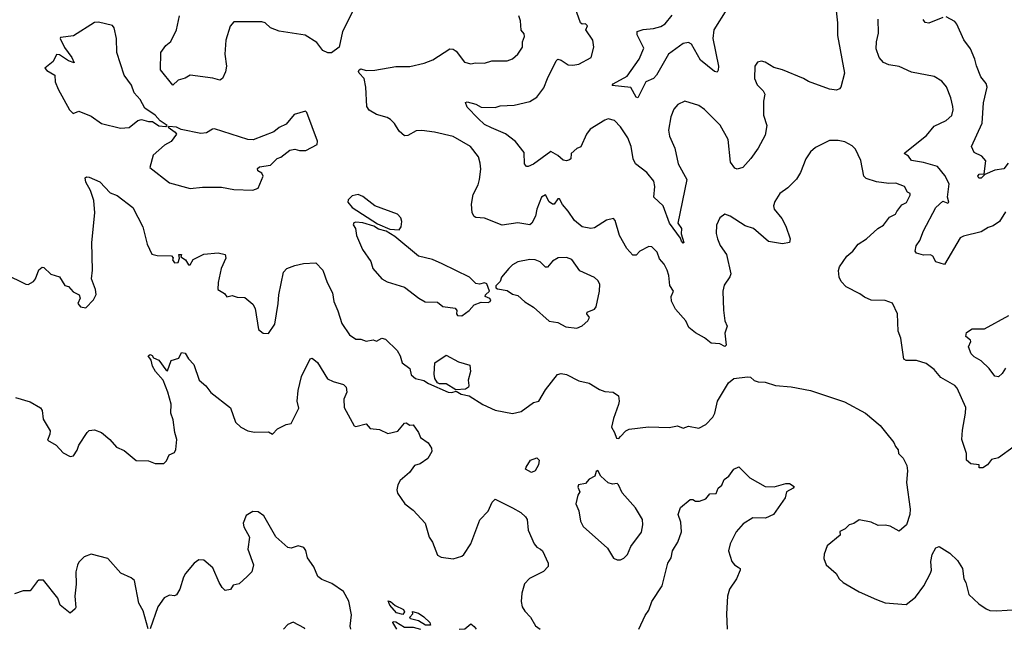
# Model space of a CAD drawing. Extents: x 1839239 to 1929705, y 762242 to 910352.
# Tile 125 of 256: x 1918796 to 1924449, y 762246 to 765742. Entities that reach past the tile are written whole.
import ezdxf

# ---------------------------------------------------------------- set-up
doc = ezdxf.new("R2010")
doc.units = 0

msp = doc.modelspace()

# ---------------------------------------------------------------- linework, layer by layer
at = {"layer": '0CON10XD'}
for points in [[(1923476.1, 765866.1), (1923490, 765725), (1923491.2, 765651.2), (1923531.4, 765435), (1923510.8, 765355), (1923503.3, 765345), (1923485, 765338.6), (1923445, 765343.1), (1923325, 765387.5), (1923295, 765405.5), (1923174.4, 765454.4), (1923125, 765467.5), (1923075, 765498.9), (1923055, 765504.3), (1923031.1, 765498.9), (1923016.9, 765475), (1923014.4, 765405), (1923029.3, 765369.3), (1923063.4, 765333.4), (1923072.9, 765315), (1923065.9, 765274.1), (1923066.9, 765195), (1923084.5, 765134.5), (1923075, 765080), (1923034.8, 765005.2), (1922993.5, 764946.5), (1922948.1, 764895), (1922915, 764885.9), (1922901.5, 764891.5), (1922876.8, 764925), (1922863.3, 765055), (1922817.7, 765137.7), (1922727.4, 765227.4), (1922695, 765250.8), (1922615, 765274.2), (1922573.8, 765256.2), (1922551.8, 765228.2), (1922533.1, 765185), (1922521.3, 765108.7), (1922526.4, 765075), (1922556.8, 765005), (1922576.5, 764916.5), (1922626.2, 764825), (1922574.5, 764575), (1922595.6, 764545), (1922593.9, 764513.9), (1922608, 764465), (1922605, 764460), (1922595, 764471.2), (1922589.5, 764489.5), (1922526.2, 764575), (1922490.6, 764675), (1922435.5, 764725), (1922441.8, 764785), (1922436.1, 764816.1), (1922396.9, 764865), (1922332.1, 764915), (1922318.7, 764945), (1922306.1, 765015), (1922287.7, 765065), (1922245, 765128.6), (1922210, 765165), (1922175, 765173.1), (1922155, 765166.5), (1922071.2, 765115), (1922050, 765085), (1922016.8, 765013.2), (1921995, 765003.8), (1921961.5, 764975), (1921959.2, 764945), (1921952.2, 764937.8), (1921935, 764933.3), (1921915, 764936.9), (1921885, 764964.2), (1921845, 764985.6), (1921745, 764914.4), (1921715, 764900), (1921705, 764901.2), (1921694.2, 764915), (1921691.3, 764981.3), (1921643, 765043), (1921585, 765088.1), (1921505, 765122.3), (1921465, 765141.8), (1921427.5, 765175), (1921365, 765241.4), (1921355, 765267.5), (1921365, 765270.8), (1921415, 765257.3), (1921445, 765240.8), (1921525, 765238.6), (1921555, 765248.1), (1921635, 765252.5), (1921725, 765273.8), (1921765, 765298.5), (1921805, 765350.6), (1921825.4, 765405), (1921875, 765506.2), (1921885, 765516.2), (1921905, 765510.8), (1921945, 765484.3), (1921971.7, 765481.7), (1922005, 765488.1), (1922075.8, 765525), (1922091.5, 765585), (1922087.1, 765625), (1922046, 765685), (1922055, 765708), (1922045, 765718.2), (1922025, 765716), (1922016, 765725), (1921985, 765810)], [(1920710.6, 765795), (1920649.2, 765675), (1920630, 765585), (1920585, 765552.5), (1920565, 765552.5), (1920536.7, 765565), (1920501.2, 765611.2), (1920434.1, 765654.1), (1920285, 765675.7), (1920235, 765695.8), (1920205, 765723.8), (1920185, 765730), (1920025, 765730), (1920004.1, 765705.9), (1919980, 765625), (1919974.2, 765545), (1919983.3, 765475), (1919977.3, 765442.7), (1919960, 765405), (1919945, 765396.2), (1919905, 765407.1), (1919775, 765424.2), (1919745, 765406), (1919705, 765396.2), (1919675, 765367.5), (1919604.2, 765455), (1919606.5, 765555), (1919635.5, 765595), (1919663.1, 765616.9), (1919696.8, 765685), (1919712.2, 765765)], [(1924504.3, 763295), (1924415, 763228.6), (1924375, 763220), (1924351.7, 763188.3), (1924325, 763172), (1924305, 763172.5), (1924305, 763190), (1924255.5, 763195.5), (1924230.8, 763215), (1924230.8, 763255), (1924205.5, 763335), (1924207.8, 763387.8), (1924226.5, 763485), (1924227, 763517), (1924178.8, 763628.8), (1924165, 763643.3), (1924085, 763690), (1924045, 763736.7), (1923999.7, 763769.7), (1923945, 763787.5), (1923885, 763788), (1923872, 763795), (1923854.2, 763915), (1923840, 763955), (1923836, 764055), (1923806.9, 764116.9), (1923765, 764131.9), (1923685, 764134.5), (1923645, 764150), (1923620, 764170), (1923540.7, 764210.7), (1923511.5, 764241.5), (1923500.9, 764265), (1923496.4, 764303.6), (1923501.5, 764325), (1923544, 764386), (1923578.9, 764415), (1923609.2, 764455), (1923658, 764485), (1923722, 764545), (1923755, 764564.2), (1923789.6, 764610.4), (1923824.1, 764625.9), (1923831.2, 764641.2), (1923860.3, 764679.7), (1923886.4, 764693.6), (1923908.8, 764735), (1923907.5, 764745), (1923893.6, 764753.6), (1923876, 764785), (1923825, 764804.4), (1923785, 764802.9), (1923715, 764812.7), (1923655, 764831.2), (1923641.8, 764845), (1923624.2, 764935), (1923595, 765000), (1923575, 765018.8), (1923532.3, 765042.3), (1923495, 765050), (1923445, 765050), (1923365, 765008.8), (1923336.7, 764985), (1923310, 764945), (1923278, 764865), (1923255, 764826.7), (1923205, 764778), (1923160, 764745), (1923130.3, 764699.7), (1923124.3, 764675), (1923127.5, 764655), (1923171.7, 764601.7), (1923195, 764558.8), (1923219.2, 764485), (1923215.7, 764464.3), (1923175, 764456.2), (1923095, 764470.6), (1923009.2, 764545), (1922960.5, 764559.5), (1922875, 764616), (1922845, 764627.5), (1922814.4, 764605.6), (1922797.1, 764562.9), (1922794.4, 764515), (1922801.4, 764485), (1922817.6, 764447.6), (1922854.3, 764395), (1922878.1, 764285), (1922873.4, 764266.6), (1922840.8, 764219.2), (1922832.5, 764185), (1922836.6, 764076.6), (1922844.4, 764015), (1922857.5, 763985), (1922844, 763945), (1922852.5, 763875), (1922845, 763867.5), (1922815, 763884), (1922765, 763887.5), (1922728, 763918), (1922675, 763945.8), (1922637.6, 763977.6), (1922620, 764015), (1922561.7, 764081.7), (1922537.9, 764127.9), (1922535.7, 764154.3), (1922549.2, 764185), (1922528.3, 764218.3), (1922522.7, 764275), (1922512.9, 764305), (1922495, 764339.2), (1922469.7, 764369.7), (1922455, 764408.8), (1922425, 764440), (1922407.7, 764442.3), (1922355.6, 764414.4), (1922335, 764392), (1922315, 764390.8), (1922280.6, 764430.6), (1922240, 764505), (1922215, 764590), (1922205, 764602.5), (1922165, 764592.5), (1922095, 764548.5), (1922075, 764545.5), (1922025, 764553.8), (1921981.3, 764591.3), (1921945.5, 764645), (1921912.1, 764682.1), (1921895, 764714.4), (1921885, 764714.3), (1921865, 764684), (1921855, 764684.3), (1921835, 764697.5), (1921815, 764738), (1921790.6, 764725), (1921763.8, 764655), (1921756.4, 764615), (1921735.4, 764574.6), (1921725, 764566), (1921655, 764577.8), (1921565, 764564.4), (1921465, 764604.4), (1921415, 764608), (1921405, 764613.8), (1921393.7, 764633.7), (1921390, 764685), (1921399.7, 764740.3), (1921428.8, 764795), (1921436.2, 764825), (1921442.5, 764885), (1921438.6, 764918.6), (1921430, 764955), (1921384, 765015), (1921285, 765071.9), (1921177.6, 765097.6), (1921105, 765106.9), (1921072.5, 765105), (1921025, 765078.8), (1921005, 765076.7), (1920975, 765103.8), (1920947.6, 765147.6), (1920925, 765169.4), (1920905, 765181.1), (1920845, 765198.6), (1920802.7, 765222.7), (1920788.8, 765245), (1920783.1, 765355), (1920774.2, 765404.2), (1920744.2, 765435), (1920741.4, 765445), (1920744.5, 765455.5), (1920755, 765460), (1920785, 765450), (1920835, 765452), (1920955, 765473.5), (1921035, 765473.5), (1921117, 765493), (1921168.3, 765511.7), (1921265, 765575.8), (1921285, 765573.8), (1921300.9, 765560.9), (1921348.9, 765498.9), (1921385, 765488.6), (1921412.5, 765495), (1921465, 765493.3), (1921507, 765507), (1921594.2, 765505.8), (1921625, 765518), (1921655.5, 765544.5), (1921682.5, 765585), (1921682, 765615), (1921693.8, 765645), (1921691.2, 765661.2), (1921675, 765682.5), (1921671.1, 765735), (1921661.1, 765765)], [(1922855, 765802), (1922780.9, 765685), (1922774.7, 765635), (1922807.5, 765475), (1922806.7, 765453.3), (1922799.5, 765440.5), (1922785, 765446), (1922705, 765510), (1922652.4, 765602.4), (1922635, 765610.8), (1922605, 765605.7), (1922520.8, 765545), (1922452.5, 765425), (1922435, 765404.4), (1922391.4, 765385), (1922345, 765293.3), (1922335, 765297.5), (1922303.9, 765353.9), (1922197.5, 765365), (1922203.3, 765375), (1922282.5, 765417.5), (1922351.8, 765515), (1922379.7, 765579.7), (1922340, 765655), (1922340, 765675), (1922375, 765686.7), (1922435, 765690.9), (1922477.4, 765702.6), (1922501.1, 765718.9), (1922541.5, 765768.5)], [(1919375, 765120), (1919425, 765123.3), (1919473.3, 765165), (1919495, 765170), (1919535, 765157.5), (1919557.5, 765157.5), (1919595, 765134.3), (1919635, 765130), (1919642.5, 765135), (1919601.7, 765161.7), (1919572.5, 765195), (1919514.4, 765235), (1919487.8, 765285), (1919452.3, 765322.3), (1919437.6, 765367.6), (1919396, 765425), (1919354.2, 765555), (1919352, 765635), (1919338.8, 765695), (1919328.3, 765708.3), (1919247.7, 765727.7), (1919225, 765726.2), (1919105, 765649.2), (1919030, 765640), (1919027.5, 765635), (1919052.3, 765582.3), (1919095.7, 765525), (1919107.5, 765495), (1919075, 765506.2), (1919025, 765541.2), (1919007.5, 765542.5), (1918987.7, 765502.3), (1918940, 765465), (1918951.7, 765451.7), (1918996.7, 765425), (1918999.2, 765385), (1919017, 765343), (1919082, 765225), (1919103.3, 765205), (1919135, 765216.7), (1919205, 765188), (1919265, 765146), (1919375, 765120)], [(1924455, 764640), (1924420.8, 764585), (1924385, 764559.2), (1924355, 764550.8), (1924316.7, 764525), (1924215, 764501.2), (1924195, 764491.2), (1924105, 764337.5), (1924055, 764354), (1924038.6, 764385), (1924025, 764394.4), (1923985, 764391.4), (1923945, 764403.3), (1923936.7, 764415), (1923942.5, 764445), (1923963.8, 764476.2), (1923985, 764532), (1924055, 764664.2), (1924095, 764700.6), (1924125, 764689.2), (1924130, 764695), (1924122.2, 764725), (1924131.4, 764801.4), (1924108.1, 764848.1), (1924065, 764900.8), (1923985, 764924.1), (1923915, 764934), (1923899.1, 764959.1), (1923874.4, 764974.4), (1923878.9, 764981.1), (1924001, 765079), (1924045, 765131.9), (1924115.5, 765164.5), (1924147.5, 765192.5), (1924155.6, 765225), (1924153.3, 765245), (1924142.2, 765295), (1924116.4, 765356.4), (1924090.3, 765390.3), (1924045.8, 765415.8), (1923915, 765441.9), (1923845, 765474.2), (1923785, 765482.9), (1923755, 765497.5), (1923729.2, 765525), (1923713.1, 765575), (1923714.4, 765615), (1923725.8, 765665), (1923724.3, 765745)], [(1924095, 765755.7), (1924015, 765722.5), (1923995, 765726.2), (1923982.5, 765742.5)], [(1924470.2, 764919.8), (1924445, 764886), (1924395, 764879.5), (1924336, 764854), (1924315, 764832.5), (1924302.5, 764832.5), (1924296.7, 764845), (1924305, 764856), (1924332.5, 764857.5), (1924342.6, 764932.6), (1924319.3, 764959.3), (1924275, 764980.8), (1924261.1, 765015), (1924320.6, 765149.4), (1924329.6, 765265), (1924351.1, 765355), (1924345, 765375.7), (1924314.7, 765415), (1924288.1, 765478.1), (1924279.8, 765515), (1924255, 765574.5), (1924216, 765626), (1924176.6, 765716.6), (1924165, 765731.2), (1924115, 765758.6)], [(1920135, 764764), (1920164.1, 764775.9), (1920193.8, 764845), (1920185, 764861.2), (1920163.3, 764875), (1920161.2, 764888.8), (1920171.7, 764898.3), (1920235, 764908.8), (1920274.2, 764945.8), (1920295.5, 764954.5), (1920346.1, 764993.9), (1920375, 765000), (1920401.7, 764991.7), (1920438.3, 764991.7), (1920504.1, 765025.9), (1920505.7, 765045), (1920445, 765210), (1920437, 765217), (1920371.2, 765198.8), (1920325, 765143.8), (1920285, 765124), (1920255, 765098.8), (1920135.9, 765054.1), (1920105, 765056), (1919915, 765116), (1919902.5, 765115), (1919867.3, 765092.7), (1919835, 765088.6), (1919723.1, 765113.1), (1919695, 765125.4), (1919651.2, 765128.8), (1919647.5, 765125), (1919688.1, 765098.1), (1919696, 765085), (1919665.5, 765044.5), (1919627.1, 765022.9), (1919562.5, 764965), (1919542.5, 764895), (1919655, 764806), (1919775, 764773.8), (1919845, 764781.2), (1919955, 764781.2), (1920025, 764768.8), (1920135, 764764)], [(1918710, 764285), (1918830, 764225), (1918845, 764223.3), (1918875, 764240), (1918886.2, 764255), (1918905, 764307.5), (1918925, 764322.5), (1918935, 764320), (1918975, 764282.5), (1919025, 764267.5), (1919055, 764217.5), (1919075, 764212.5), (1919101.7, 764181.7), (1919137.5, 764165), (1919143.3, 764145), (1919128.8, 764115), (1919145, 764096.2), (1919175, 764090), (1919220, 764135), (1919233.9, 764166.1), (1919230, 764195), (1919207.5, 764255), (1919214, 764305), (1919209.2, 764465), (1919227.1, 764635), (1919221.9, 764705), (1919201.7, 764761.7), (1919175, 764810), (1919172, 764835), (1919178.8, 764841.2), (1919195, 764839.2), (1919255, 764811.4), (1919315, 764750), (1919355, 764733.8), (1919445.6, 764665), (1919501.9, 764555), (1919527.1, 764455), (1919555, 764398), (1919585, 764389.4), (1919667.4, 764387.4), (1919677, 764377), (1919673.3, 764365), (1919685, 764347.5), (1919705, 764350), (1919712.5, 764375), (1919710, 764395), (1919725, 764396.2), (1919721.7, 764381.7), (1919747.5, 764365), (1919765, 764336.7), (1919775, 764336.7), (1919792.5, 764367.5), (1919853, 764397), (1919935, 764405.8), (1919975, 764396), (1919980, 764375), (1919951.4, 764315), (1919934.2, 764235), (1919933.9, 764193.9), (1919972, 764172), (1919985, 764152.9), (1920015, 764160), (1920045, 764150), (1920088.3, 764148.3), (1920135, 764111.2), (1920147.5, 764085), (1920167.5, 763965), (1920194.1, 763944.1), (1920225, 763943.3), (1920260.8, 763995), (1920280.4, 764115), (1920282.5, 764165), (1920309.4, 764295), (1920329.2, 764315), (1920375, 764331.8), (1920425, 764344.4), (1920495, 764347.1), (1920535.6, 764305), (1920560, 764235), (1920592, 764175), (1920598.6, 764125), (1920622.8, 764072.8), (1920645, 763998.8), (1920689.2, 763935), (1920725, 763910), (1920755, 763909.4), (1920785, 763898.5), (1920825, 763905.6), (1920845, 763898.1), (1920875, 763915.7), (1920895, 763909.2), (1920961.9, 763845), (1920979.4, 763815), (1920991.2, 763775), (1921035, 763742.5), (1921043.1, 763705), (1921068, 763685), (1921115, 763672.3), (1921142.2, 763655), (1921255, 763606.8), (1921276.2, 763603.8), (1921301.2, 763611.2), (1921330, 763595), (1921375.4, 763585.4), (1921455, 763534.2), (1921525, 763502.5), (1921625.8, 763484.2), (1921675, 763494.4), (1921745, 763545.7), (1921776.3, 763553.7), (1921815, 763618.8), (1921883.4, 763706.6), (1921905, 763712.5), (1921935, 763707.1), (1922005, 763670.8), (1922065, 763657.1), (1922125, 763622), (1922155, 763610), (1922202.5, 763605), (1922233.3, 763585), (1922238, 763555), (1922234.2, 763535.8), (1922204.3, 763455.7), (1922193.3, 763405), (1922211.2, 763375), (1922221.4, 763341.4), (1922235, 763340), (1922245, 763350.8), (1922275, 763384.2), (1922295, 763394), (1922405, 763407.8), (1922525, 763403.1), (1922572.3, 763412.3), (1922605, 763400), (1922635, 763411.2), (1922695, 763398.8), (1922735, 763421.2), (1922775, 763463.3), (1922787.5, 763485), (1922801.4, 763555), (1922865, 763660), (1922895.9, 763684.1), (1922975, 763694), (1922991.2, 763691.2), (1923013.3, 763673.3), (1923035, 763666), (1923075, 763663.8), (1923135, 763643.8), (1923225, 763636), (1923335.6, 763615.6), (1923530.9, 763550.9), (1923651.2, 763485), (1923736.2, 763415), (1923767.3, 763377.3), (1923815, 763317.5), (1923823.3, 763295), (1923840, 763275), (1923840.8, 763255), (1923868.1, 763228.1), (1923888.8, 763185), (1923892.5, 763155), (1923887.7, 763087.7), (1923908.8, 762935), (1923906.1, 762903.9), (1923886.7, 762845), (1923845, 762808.8), (1923793.6, 762836.4), (1923763.9, 762843.9), (1923725, 762841.4), (1923685, 762860), (1923615, 762873.1), (1923585, 762853.1), (1923558, 762845), (1923535, 762822), (1923505, 762806.2), (1923506, 762785), (1923432, 762725), (1923414, 762676), (1923412.3, 762652.3), (1923426, 762615), (1923483.8, 762565), (1923501.2, 762535), (1923523.8, 762515), (1923615, 762461.1), (1923715.7, 762415.7), (1923765, 762398), (1923885, 762388.8), (1923939.2, 762430.8)], [(1920975, 764537.5), (1920986.4, 764553.6), (1920990, 764585), (1920983.3, 764605), (1920965, 764626.7), (1920835, 764673.8), (1920765, 764727.5), (1920739.3, 764739.3), (1920705, 764732.5), (1920681.7, 764708.3), (1920680, 764695), (1920704, 764665), (1920850.8, 764570.8), (1920920.7, 764540.7), (1920975, 764537.5)], [(1921335, 764044), (1921375.6, 764075), (1921405, 764106.9), (1921445, 764121.9), (1921485, 764119.4), (1921497.1, 764125), (1921500, 764135), (1921495, 764143.3), (1921467.5, 764155), (1921470, 764165), (1921492.5, 764185), (1921477.7, 764227.7), (1921465, 764233.8), (1921435, 764226.2), (1921415, 764228.8), (1921377.5, 764265), (1921221.7, 764341.7), (1921165, 764367.5), (1921085, 764386.7), (1920949.4, 764499.4), (1920900, 764530), (1920855, 764540), (1920828.6, 764558.6), (1920765, 764577.1), (1920725, 764581.2), (1920713.6, 764576.4), (1920710, 764565), (1920723.3, 764545), (1920730, 764505), (1920764, 764425), (1920812.5, 764355), (1920824, 764315), (1920875.5, 764255.5), (1920905, 764239.2), (1921005, 764208), (1921087.5, 764145), (1921124.3, 764124.3), (1921195, 764121.2), (1921225, 764096.9), (1921295, 764088), (1921305.8, 764075), (1921303.8, 764055), (1921310, 764045), (1921335, 764044)], [(1921995, 763972.5), (1922025, 763986), (1922058, 764015), (1922066.7, 764035), (1922051.2, 764055), (1922053.3, 764065), (1922095, 764082.5), (1922104.4, 764095), (1922124.2, 764185), (1922125.7, 764225), (1922115.5, 764245.5), (1922095, 764264.2), (1922011.7, 764301.7), (1921965, 764366.7), (1921935, 764378.8), (1921886.4, 764376.4), (1921855, 764357.1), (1921825, 764323.8), (1921815, 764322), (1921783.6, 764353.6), (1921755, 764365.6), (1921725, 764367.5), (1921655, 764352.9), (1921624.5, 764335.5), (1921603.8, 764315), (1921562.5, 764265), (1921555, 764240), (1921530, 764215), (1921530, 764205), (1921538.3, 764198.3), (1921595, 764188.8), (1921625, 764168.8), (1921655, 764160), (1921695, 764123.8), (1921745, 764093.8), (1921835, 764012.9), (1921885, 764005.7), (1921930.6, 763980.6), (1921995, 763972.5)], [(1924455.7, 763744.3), (1924436.8, 763713.2), (1924415.8, 763694.2), (1924395, 763696.7), (1924361.7, 763741.7), (1924316.1, 763786.1), (1924275, 763808.6), (1924258.6, 763825), (1924242.9, 763865), (1924256.5, 763896.5), (1924254.3, 763905), (1924227.5, 763925), (1924232.5, 763947.5), (1924265, 763968.2), (1924335, 763969.4), (1924474.6, 764045.4)], [(1918772, 763575), (1918855, 763551.2), (1918915, 763516.7), (1918925, 763500), (1918930.3, 763450.3), (1918970, 763385), (1918969.4, 763365), (1918955, 763330), (1919005, 763302), (1919045, 763258.8), (1919085, 763236.2), (1919105, 763241.2), (1919125, 763272.5), (1919135, 763302.5), (1919183.8, 763375), (1919195, 763386), (1919225, 763390), (1919265, 763374), (1919313.3, 763335), (1919350.9, 763290.9), (1919395, 763271.9), (1919464.3, 763214.3), (1919535, 763211.9), (1919573.6, 763196.4), (1919622.4, 763197.6), (1919638.8, 763211.2), (1919654.4, 763245.6), (1919685, 763260), (1919692.2, 763277.8), (1919697.7, 763335), (1919685.6, 763375), (1919676.9, 763446.9), (1919663, 763485), (1919666.2, 763536.2), (1919645.6, 763605), (1919620, 763675), (1919575, 763724.2), (1919558, 763755), (1919550, 763790), (1919533.3, 763815), (1919545, 763822.5), (1919556.4, 763816.4), (1919563, 763803), (1919595, 763790), (1919635, 763733.3), (1919645, 763727.5), (1919665, 763787.5), (1919708.6, 763801.4), (1919725, 763833.3), (1919745, 763830), (1919765, 763796.7), (1919795.5, 763765.5), (1919825.6, 763675.6), (1919865, 763642.9), (1919893.6, 763603.6), (1920005, 763515.6), (1920035, 763433.3), (1920064.4, 763404.4), (1920105, 763384.2), (1920144.3, 763375.7), (1920225, 763377.8), (1920247.5, 763365), (1920276, 763395), (1920325, 763420), (1920355, 763425.8), (1920397.3, 763515), (1920389.5, 763555), (1920393.6, 763615), (1920414.5, 763695.5), (1920463, 763797), (1920475, 763801.2), (1920505, 763776.7), (1920563, 763683), (1920595, 763666.5), (1920655, 763648.9), (1920669.4, 763635), (1920674.2, 763605), (1920657.5, 763565), (1920658.3, 763518.3), (1920715, 763412.5), (1920725, 763409.2), (1920785, 763424), (1920807.1, 763397.1), (1920861.2, 763391.2), (1920908.8, 763368.8), (1920967.3, 763382.7), (1921005, 763428), (1921015, 763430), (1921035, 763416), (1921055, 763418.8), (1921086, 763375), (1921096.2, 763345), (1921140, 763315), (1921160, 763285), (1921161.2, 763265), (1921138.8, 763225), (1921095, 763195.7), (1921062.5, 763185), (1921034.5, 763145.5), (1920980.3, 763099.7), (1920966, 763075), (1920960, 763045), (1920965, 763026.7), (1921006, 762965), (1921055, 762929.2), (1921124.4, 762854.4), (1921146.2, 762775), (1921166, 762745), (1921195, 762670), (1921215, 762660), (1921285, 762649.2), (1921333.3, 762665), (1921345.5, 762674.5), (1921386.2, 762735), (1921437.2, 762872.8), (1921485, 762924.2), (1921507.3, 762975), (1921525, 762991.8), (1921625, 762943.2), (1921672.9, 762915), (1921700, 762890), (1921708.5, 762875), (1921715.6, 762815), (1921748.6, 762735), (1921765, 762716), (1921785.6, 762705.6), (1921798, 762695), (1921828.8, 762625), (1921830, 762605), (1921802.7, 762577.3), (1921722, 762538), (1921693.6, 762506.4), (1921677.9, 762452.1), (1921674.4, 762405), (1921680.8, 762375), (1921695, 762350), (1921727.5, 762315), (1921756.7, 762265), (1921784.4, 762246.5)], [(1921298.8, 763618.8), (1921245, 763654.4), (1921205, 763654.3), (1921195, 763660), (1921179.2, 763685), (1921175, 763710), (1921178.8, 763775), (1921245, 763817.5), (1921315, 763780), (1921380, 763760), (1921384, 763725), (1921371.2, 763675), (1921374.4, 763645), (1921371.9, 763635), (1921355, 763622.5), (1921298.8, 763618.8)], [(1921735, 763144.3), (1921700, 763165), (1921702.5, 763175), (1921729.2, 763215), (1921765, 763230), (1921778.5, 763215), (1921775, 763188.8), (1921755, 763154.4), (1921735, 763144.3)], [(1922350.5, 762246.1), (1922386.5, 762325), (1922408.2, 762355), (1922425.5, 762405), (1922484.3, 762495.7), (1922517.1, 762625), (1922535.3, 762654.7), (1922542.9, 762695), (1922554.4, 762715), (1922574.4, 762745), (1922595.6, 762805), (1922590.9, 762860.9), (1922576.2, 762905), (1922590, 762945), (1922645, 762990.8), (1922660.7, 762990.7), (1922675, 762980.6), (1922699.1, 762980.9), (1922735.4, 762994.6), (1922757.1, 763022.9), (1922795, 763023.8), (1922805.6, 763054.4), (1922827.3, 763072.7), (1922840, 763105), (1922866.7, 763125), (1922895, 763163.3), (1922925, 763177.5), (1922987.5, 763115), (1923075.7, 763065.7), (1923127.7, 763062.3), (1923195, 763081.2), (1923215, 763081.2), (1923242.5, 763065), (1923236.7, 763055), (1923198, 763035), (1923190.3, 762999.7), (1923124, 762905), (1923077.2, 762882.8), (1923005, 762884.4), (1922949.2, 762850.8), (1922910, 762805), (1922874.5, 762735), (1922865.6, 762695), (1922885, 762633.8), (1922900, 762615), (1922921.5, 762601.5), (1922931.2, 762595), (1922932, 762585), (1922910.8, 762535), (1922870.8, 762475), (1922859.2, 762435), (1922854.4, 762335), (1922858.2, 762245.8)], [(1922245, 762643.8), (1922265, 762653.8), (1922285.4, 762674.6), (1922305, 762720), (1922365, 762803.3), (1922374.2, 762845), (1922371.4, 762875), (1922331.7, 762941.7), (1922255, 763028), (1922234.3, 763075), (1922225, 763082.2), (1922198.3, 763078.3), (1922175, 763086.7), (1922132.5, 763125), (1922115, 763157.5), (1922105, 763150), (1922097.5, 763125), (1922065, 763106.2), (1922045, 763081.2), (1922004.4, 763075), (1922000.2, 763060.2), (1922010.8, 763035), (1921999.4, 763015), (1921988.8, 762965), (1922005.7, 762925.7), (1922016.2, 762865), (1922031.2, 762835), (1922170.7, 762710.7), (1922205, 762653.8), (1922225, 762644), (1922245, 762643.8)], [(1920696.9, 762247.2), (1920692.9, 762262.9), (1920701.2, 762328.8), (1920686.2, 762406.2), (1920655, 762463.3), (1920588.5, 762508.5), (1920530.5, 762530.5), (1920507.8, 762547.8), (1920485, 762603.3), (1920448.8, 762655), (1920438.3, 762698.3), (1920427.5, 762715), (1920395, 762724.5), (1920355, 762710.4), (1920335, 762714.5), (1920266.6, 762776.6), (1920197.2, 762897.2), (1920165, 762918.6), (1920135, 762920.8), (1920095, 762898), (1920078.6, 762855), (1920082.8, 762832.8), (1920114.2, 762775), (1920105.8, 762705), (1920138.6, 762615), (1920128, 762575), (1920102.1, 762547.9), (1920055, 762506), (1920020.7, 762499.3), (1920005, 762473.3), (1919975, 762468.8), (1919958, 762485), (1919941.4, 762515), (1919905, 762598.8), (1919852.4, 762642.4), (1919825, 762644.4), (1919796.9, 762625), (1919746.7, 762565), (1919735.6, 762545), (1919715.7, 762475), (1919695, 762443.3), (1919685, 762438), (1919655, 762441.2), (1919625, 762426.2), (1919588.5, 762375), (1919545.1, 762247.9)], [(1923939.2, 762430.8), (1923985.8, 762494.2), (1924025, 762567.5), (1924030, 762585), (1924026.1, 762633.9), (1924033.8, 762675), (1924055, 762712.5), (1924075, 762720), (1924135, 762683.3), (1924180.5, 762640.5), (1924208.6, 762595), (1924215.7, 762535), (1924228.6, 762515), (1924244.4, 762445), (1924302.7, 762392.7), (1924345, 762364), (1924365, 762354.2), (1924405, 762351.2), (1924525, 762358.8)], [(1919533.9, 762247.9), (1919505, 762352.5), (1919480, 762395), (1919453.8, 762525), (1919435, 762541.2), (1919377, 762567), (1919300.9, 762650.9), (1919205, 762676), (1919165, 762662), (1919135, 762631.2), (1919126.6, 762613.4), (1919118.6, 762575), (1919120.5, 762505), (1919111.4, 762435), (1919118.3, 762371.7), (1919115, 762362.5), (1919085, 762337.5), (1919027.5, 762385), (1919014.2, 762425), (1918933, 762527), (1918905, 762526.7), (1918895, 762520), (1918855, 762466.2), (1918815, 762466.2), (1918765, 762449.2)], [(1920995, 762331.2), (1920959.3, 762339.3), (1920920.6, 762385), (1920911.7, 762408.3), (1920925, 762406), (1920951.5, 762381.5), (1921000, 762360), (1921004, 762345), (1920995, 762331.2)], [(1921125, 762269.2), (1921085, 762294.2), (1921038.8, 762305), (1921036, 762315), (1921053.3, 762335), (1921051.7, 762348.3), (1921085, 762338.8), (1921115, 762316.9), (1921151.2, 762285), (1921155, 762270), (1921125, 762269.2)], [(1920433, 762247.3), (1920431.7, 762251.7), (1920365, 762286.7), (1920335, 762273.8), (1920310.7, 762247.4)], [(1920960.2, 762247), (1920937.5, 762285), (1920940, 762290), (1920955, 762288.8), (1921005, 762257.5), (1921055, 762257.1), (1921097.1, 762246.9)], [(1921317.9, 762246.8), (1921351.7, 762248.3), (1921385, 762277.5), (1921405, 762262.5), (1921416.1, 762246.7)]]:
    msp.add_lwpolyline(points, dxfattribs=at)

doc.saveas('drawing.dxf')
